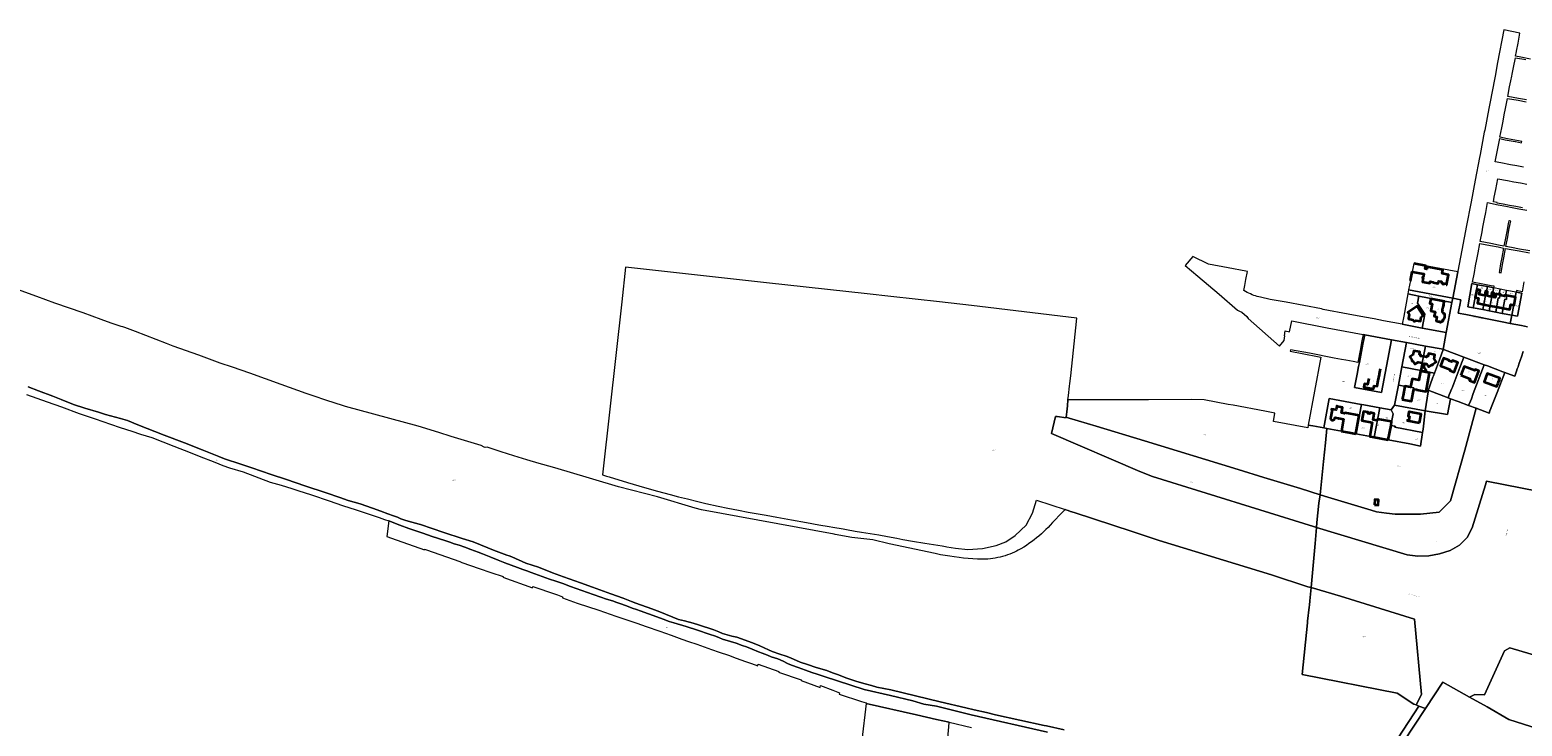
# Model space of a CAD drawing. Header units: metres. Extents: x 125062 to 132125, y 450617 to 454542.
# Tile 26 of 34: x 129266 to 130630, y 453906 to 454542. Entities that reach past the tile are written whole.
import ezdxf
from ezdxf.enums import TextEntityAlignment as Align

# ---------------------------------------------------------------- set-up
doc = ezdxf.new("R2010")
doc.units = ezdxf.units.M
doc.layers.get('Defpoints').update_dxf_attribs({"color": 151})
for name, color, linetype, lineweight in [('B-XX-KG-GRENS_PERCEEL-GV', 150, 'Continuous', 18), ('B-XX-KG-GRENS_PERCEEL-S', 150, 'Continuous', 25), ('B-XX-OG-BEBOUWING-G', 7, 'Continuous', 35), ('B-XX-OG-BEBOUWING_HUISNUMMER-T18', 7, 'Continuous', 18), ('B-XX-OG-BEBOUWING_STRAATNAAM-T18', 7, 'Continuous', 18)]:
    doc.layers.add(name, color=color, linetype=linetype, lineweight=lineweight)
doc.styles.add('NLCS-ISO', font='NLCS-ISO.ttf', dxfattribs={"height": 1.8})
doc.styles.add('NLCS-ISO-M-T18', font='NLCS-ISO.ttf', dxfattribs={"height": 1.8})

# ---------------------------------------------------------------- blocks, each defined once
blk = doc.blocks.new('SKG-PERCEELNUMMER-SO')
at = {"layer": 'Defpoints'}
blk.add_point((0, 0), dxfattribs=at)
at = {"style": 'NLCS-ISO', "oblique": 10, "flags": 1}
blk.add_attdef('GEMEENTECODE', text='', height=1.8, dxfattribs=at).set_placement((-0.5, 2.6), align=Align.MIDDLE_RIGHT)
at = {"style": 'NLCS-ISO', "oblique": 10}
blk.add_attdef('PERCEELNUMMER', text='', height=1.8, dxfattribs=at).set_placement((0, 0), align=Align.MIDDLE_CENTER)
at = {"style": 'NLCS-ISO', "oblique": 10, "flags": 1}
blk.add_attdef('SECTIE', text='', height=1.8, dxfattribs=at).set_placement((0.5, 2.5), align=Align.MIDDLE_LEFT)

msp = doc.modelspace()

# ---------------------------------------------------------------- linework, layer by layer
at = {"layer": 'B-XX-KG-GRENS_PERCEEL-GV'}
for points in [[(130637.979, 454515.649), (130629.165, 454517.287), (130624.398, 454518.172), (130625.216, 454522.356), (130625.282, 454522.695), (130626.69, 454530), (130628.018, 454537.488), (130628.296, 454539.371), (130613.458, 454542.304), (130607.892, 454512.427), (130605.577, 454500), (130604.098, 454492.483), (130604.038, 454492.178), (130599.752, 454470.39), (130596.061, 454450.728), (130595.665, 454448.61), (130591.865, 454428.375), (130591.33, 454425.53), (130587.348, 454404.751), (130583.573, 454385.08), (130583.27, 454383.505), (130579.475, 454363.29), (130575.209, 454340.882), (130571.542, 454321.621), (130571.433, 454321.047), (130566.85, 454296.977), (130574.323, 454295.491), (130573.473, 454290.674), (130572.566, 454286.333), (130571.96, 454283.36), (130578.918, 454281.967), (130611.921, 454275.428), (130619.435, 454273.914), (130620.902, 454281.426), (130612.04, 454283.114), (130606.149, 454284.236), (130600.232, 454285.362), (130600.171, 454285.374), (130594.241, 454286.503), (130585.524, 454288.163), (130580.598, 454289.101), (130584.445, 454310.26), (130589.498, 454309.286), (130598.577, 454307.535), (130604.321, 454306.428), (130604.645, 454307.858), (130601.881, 454308.407), (130594.509, 454309.818), (130584.975, 454311.642), (130586.664, 454320.613), (130587.777, 454326.526), (130588.881, 454332.391), (130590.012, 454338.4), (130591.626, 454346.976), (130601.271, 454345.144), (130608.492, 454343.784), (130613.367, 454342.826), (130611.755, 454334.179), (130610.653, 454328.264), (130609.536, 454322.272), (130609.201, 454320.474), (130610.208, 454320.322), (130611.04, 454320.197), (130611.369, 454321.986), (130612.447, 454327.837), (130613.538, 454333.764), (130615.145, 454342.49), (130620.186, 454341.534), (130627.508, 454340.199), (130637.043, 454338.429)], [(130634.157, 454478.224), (130626.873, 454479.585), (130617.163, 454481.324), (130618.844, 454490.086), (130619.935, 454495.774), (130620.745, 454500), (130621.069, 454501.719), (130622.343, 454507.944), (130624.136, 454516.859), (130633.699, 454515.051)], [(130631.421, 454416.748), (130625.566, 454417.848), (130619.527, 454418.983), (130610.7, 454420.641), (130605.704, 454421.579), (130609.786, 454442.865), (130614.88, 454441.901), (130623.839, 454440.206), (130624.308, 454440.117), (130629.818, 454439.075), (130630.075, 454440.303), (130627.064, 454440.877), (130617.078, 454442.749), (130610.013, 454444.044), (130611.677, 454452.72), (130612.849, 454458.831), (130613.934, 454464.49), (130615.095, 454470.543), (130616.813, 454479.498), (130626.555, 454477.907), (130633.877, 454476.508)], [(130630.755, 454379.541), (130624.592, 454380.698), (130618.832, 454381.779), (130612.851, 454382.901), (130607.472, 454383.9), (130607.567, 454384.501), (130604.083, 454385.158), (130604.84, 454389.196), (130606.203, 454396.462), (130608.112, 454406.121), (130616.883, 454404.489), (130622.712, 454403.405), (130628.695, 454402.293), (130634.552, 454401.203)], [(130637.38, 454340.208), (130627.814, 454341.915), (130620.542, 454343.25), (130615.536, 454344.089), (130617.204, 454353.153), (130618.297, 454359.099), (130619.377, 454364.969), (130619.844, 454367.509), (130618.899, 454367.627), (130618.123, 454367.724), (130617.651, 454365.295), (130616.511, 454359.427), (130615.336, 454353.376), (130613.644, 454344.665), (130608.847, 454345.602), (130601.589, 454346.886), (130591.984, 454348.88), (130593.649, 454357.725), (130594.45, 454361.98), (130594.708, 454363.35), (130595.846, 454369.397), (130596.988, 454375.464), (130598.669, 454384.396), (130608.326, 454382.453), (130615.508, 454381.106), (130621.2, 454379.971), (130627.242, 454378.767), (130634.551, 454377.318)], [(130497.966, 453866.205), (130535.999, 453924.012), (130533.35, 453925.097), (130531.295, 453925.939), (130515.963, 453935.73), (130429.298, 453952.81), (130434.157, 454000.048), (130434.074, 454001.832), (130435.723, 454014.442), (130435.908, 454016.286), (130436.338, 454020.271), (130437.373, 454032.475), (130434.47, 454032.96), (130401.17, 454044.03), (130298.52, 454075.34), (130273.71, 454083.58), (130220.638, 454101.025), (130217.369, 454102.1), (130215.29, 454102.783), (130213.102, 454103.502), (130212.568, 454103.677), (130209.898, 454101.027), (130201.017, 454092.011), (130198.898, 454089.597), (130196.938, 454087.476), (130194.906, 454085.394), (130192.894, 454083.434), (130190.783, 454081.484), (130188.566, 454079.539), (130186.405, 454077.745), (130184.099, 454075.926), (130181.784, 454074.198), (130179.469, 454072.56), (130177.095, 454070.973), (130174.655, 454069.432), (130172.135, 454067.93), (130169.631, 454066.527), (130168.167, 454065.746), (130166.106, 454064.768), (130164.06, 454063.877), (130161.975, 454063.044), (130159.717, 454062.225), (130157.606, 454061.535), (130155.395, 454060.891), (130153.152, 454060.313), (130150.925, 454059.813), (130148.705, 454059.39), (130146.405, 454059.027), (130144.16, 454058.745), (130141.881, 454058.532), (130139.587, 454058.392), (130136.567, 454058.318), (130132.517, 454058.462), (130128.282, 454058.69), (130123.985, 454059), (130119.716, 454059.385), (130115.535, 454059.839), (130111.199, 454060.392), (130107.04, 454060.997), (130102.84, 454061.688), (130098.623, 454062.463), (130093.711, 454063.463), (130051.608, 454072.526), (130036.62, 454076.004), (130017.395, 454078.208), (130002.4, 454081.05), (130001.499, 454081.26), (129880.019, 454103.383), (129874.208, 454105.06), (129839.831, 454115.514), (129827.99, 454118.42), (129804.227, 454124.621), (129757.41, 454138.536), (129743.849, 454142.402), (129731.812, 454145.925), (129720.56, 454149.3), (129708.668, 454152.951), (129697.085, 454156.59), (129684.244, 454160.719), (129682.282, 454160.573), (129681.468, 454160.831), (129678.801, 454162.376), (129651.252, 454170.621), (129640.018, 454174.138), (129620.931, 454180.113), (129554.521, 454197.959), (129551.895, 454198.802), (129545.172, 454200.855), (129536.68, 454203.682), (129525.874, 454207.378), (129518.648, 454209.808), (129495.907, 454218.215), (129467.13, 454228.335), (129451.397, 454234.041), (129440.028, 454237.663), (129420.415, 454244.97), (129397.186, 454252.982), (129391.054, 454255.438), (129362.524, 454266.484), (129353.025, 454270.128), (129351.003, 454270.822), (129349.625, 454271.187), (129340.375, 454274.11), (129331.162, 454277.492), (129314.691, 454283.631), (129288.902, 454292.442), (129272.578, 454298.508), (129248.06, 454307.263)], [(130632.014, 454311.89), (130630.306, 454302.873), (130625.145, 454303.88), (130624.889, 454302.461), (130630.039, 454301.467), (130626.056, 454280.445), (130620.902, 454281.426), (130619.435, 454273.914), (130629.642, 454271.856), (130635.232, 454270.885)], [(130635.232, 454270.885), (130629.642, 454271.856), (130619.435, 454273.914), (130611.921, 454275.428), (130578.918, 454281.967), (130571.96, 454283.36), (130572.566, 454286.333), (130573.473, 454290.674), (130574.323, 454295.491), (130566.85, 454296.977), (130566.078, 454292.918), (130560.83, 454265.48), (130558.101, 454250.143), (130559.189, 454249.753), (130577.055, 454243.064), (130595.526, 454236.167), (130598.63, 454235.07), (130612.78, 454229.78), (130614.415, 454229.12), (130619.37, 454227.12), (130623.712, 454225.7), (130625.275, 454230.396), (130625.877, 454232.357), (130626.598, 454234.318), (130627.319, 454236.577), (130628.762, 454240.857), (130629.664, 454243.472), (130631.227, 454248.227)], [(130631.227, 454248.227), (130629.664, 454243.472), (130628.762, 454240.857), (130627.319, 454236.577), (130626.598, 454234.318), (130625.877, 454232.357), (130625.275, 454230.396), (130623.712, 454225.7), (130619.37, 454227.12), (130614.415, 454229.12), (130607.416, 454210.76), (130602.132, 454197.092), (130601.712, 454196.141), (130600.812, 454193.942), (130600.151, 454191.981), (130588.205, 454196.366), (130577.778, 454158.01), (130564.947, 454111.594), (130554.547, 454101.333), (130537.536, 454099.489), (130527.176, 454099.589), (130514.311, 454099.504), (130506.174, 454100.51), (130497.025, 454101.537), (130492.176, 454103.128), (130452.83, 454115.215), (130445.537, 454117.294), (130444.439, 454109.503), (130442.772, 454091.835), (130442.399, 454087.43), (130525.15, 454062.29), (130535.04, 454060.98), (130545.01, 454061.46), (130554.84, 454063.17), (130564.37, 454066.32), (130573.07, 454071.07), (130580, 454078.14), (130584.68, 454087.09), (130596.7, 454126.49), (130597.74, 454129.78), (130645.844, 454120.34)], [(129263.077, 454209.071), (129281.893, 454202.256), (129294.891, 454197.511), (129311.155, 454191.668), (129325.876, 454186.552), (129339.945, 454181.679), (129348.79, 454178.693), (129359.181, 454175.456), (129367.375, 454172.772), (129377.589, 454169.715), (129397.645, 454161.76), (129412.716, 454155.748), (129420.726, 454152.47), (129435.087, 454146.941), (129442.624, 454144.083), (129448.678, 454141.833), (129460.97, 454138.105), (129485.777, 454128.743), (129495.785, 454126.088), (129505.488, 454123.066), (129511.203, 454121.229), (129523.705, 454117.259), (129539.779, 454111.746), (129551.745, 454107.418), (129564.485, 454103.567), (129572.76, 454100.841), (129585.441, 454096.514), (129590.382, 454094.795), (129594.192, 454093.372), (129604.254, 454089.577), (129612.41, 454086.553), (129625.329, 454082.167), (129629.675, 454080.566), (129634.021, 454079.085), (129638.783, 454077.603), (129647.415, 454074.818), (129649.948, 454073.795), (129653.996, 454072.486), (129658.401, 454071.119), (129663.878, 454069.215), (129669.117, 454067.312), (129675.784, 454064.933), (129679.951, 454063.149), (129687.423, 454060.293), (129694.21, 454057.505), (129697.156, 454056.249), (129700.371, 454054.941), (129706.205, 454052.799), (129711.86, 454050.777), (129716.801, 454048.934), (129720.373, 454047.625), (129724.395, 454046.299), (129741.125, 454040.073), (129747.018, 454038.355), (129753.21, 454036.043), (129760.295, 454033.315), (129775.773, 454028.04), (129781.153, 454026.096), (129788.177, 454023.717), (129793.297, 454021.933), (129798.595, 454020.148), (129802.703, 454018.84), (129807.346, 454017.234), (129812.942, 454015.212), (129816.752, 454013.725), (129820.621, 454012.357), (129824.055, 454011.085), (129839.177, 454005.81), (129845.071, 454003.497), (129850.43, 454001.362), (129854.718, 454000.234), (129866.078, 453996.693), (129876.367, 453993.453), (129887.251, 453989.854), (129892.782, 453987.935), (129896.528, 453986.556), (129899.382, 453985.299), (129906.579, 453983.019), (129911.635, 453981.459), (129917.285, 453979.599), (129921.21, 453978.339), (129926.443, 453976.243), (129932.151, 453973.788), (129935.421, 453972.351), (129940.357, 453970.493), (129943.746, 453969.175), (129946.898, 453968.096), (129949.813, 453967.195), (129954.688, 453964.981), (129958.85, 453963.065), (129962.418, 453961.509), (129968.602, 453959.231), (129975.203, 453956.774), (129980.972, 453954.855), (129985.908, 453953.116), (129992.093, 453951.017), (130028.717, 453939.239), (130052.87, 453933.658), (130073.155, 453928.738), (130083.386, 453925.921), (130094.928, 453923.994), (130126.575, 453916.018), (130196.534, 453900.23)], [(130211.638, 453902.386), (130195.52, 453905.99), (130193.497, 453906.351), (130148.769, 453916.144), (130140.745, 453918.053), (130129.389, 453920.636), (130121.647, 453922.448), (130098.273, 453927.852), (130053.191, 453939.074), (130040.342, 453941.302), (130035.525, 453942.741), (130028.448, 453944.779), (130021.193, 453946.936), (130012.986, 453949.452), (130004.365, 453952.862), (129999.846, 453954.597), (129994.548, 453956.606), (129984.972, 453959.487), (129976.942, 453961.948), (129970.341, 453964.108), (129961.422, 453968.118), (129957.498, 453969.676), (129951.669, 453971.417), (129944.652, 453974.054), (129941.322, 453975.431), (129933.295, 453979.142), (129926.576, 453981.778), (129912.244, 453986.933), (129907.902, 453988.135), (129899.336, 453990.359), (129896.066, 453991.796), (129891.428, 453993.772), (129877.392, 453998.45), (129872.515, 454000.01), (129864.603, 454001.875), (129859.115, 454003.278), (129841.849, 454010.336), (129834.585, 454013.004), (129819.94, 454018.28), (129816.01, 454019.763), (129808.509, 454022.609), (129797.078, 454026.759), (129780.468, 454032.866), (129769.394, 454036.719), (129753.975, 454042.292), (129743.795, 454045.849), (129731.113, 454051.187), (129719.504, 454054.742), (129706.584, 454060.378), (129704.202, 454061.386), (129702.178, 454062.157), (129690.092, 454066.604), (129684.615, 454068.739), (129671.397, 454074.315), (129661.217, 454077.395), (129644.548, 454082.848), (129623.117, 454090.079), (129621.908, 454090.453), (129615.181, 454092.296), (129609.823, 454093.723), (129605.299, 454095.388), (129602.203, 454096.638), (129598.513, 454097.946), (129593.274, 454099.968), (129586.845, 454102.169), (129579.24, 454105.075), (129567.989, 454108.928), (129557.035, 454112.126), (129549.534, 454114.854), (129537.092, 454118.883), (129517.446, 454125.522), (129500.777, 454131.093), (129486.666, 454135.76), (129468.975, 454141.792), (129458.943, 454145.205), (129444.16, 454150.143), (129438.82, 454152.268), (129423.51, 454158.282), (129407.37, 454164.6), (129388.856, 454171.888), (129364.763, 454181.305), (129355.329, 454185.07), (129348.796, 454186.907), (129335.372, 454190.584), (129328.781, 454192.66), (129316.49, 454196.507), (129306.1, 454199.863), (129294.767, 454204.416), (129287.171, 454207.333), (129274.114, 454212.139), (129264.442, 454216.024)], [(129264.442, 454216.024), (129274.114, 454212.139), (129287.171, 454207.333), (129294.767, 454204.416), (129306.1, 454199.863), (129316.49, 454196.507), (129328.781, 454192.66), (129335.372, 454190.584), (129348.796, 454186.907), (129355.329, 454185.07), (129364.763, 454181.305), (129388.856, 454171.888), (129407.37, 454164.6), (129423.51, 454158.282), (129438.82, 454152.268), (129444.16, 454150.143), (129458.943, 454145.205), (129468.975, 454141.792), (129486.666, 454135.76), (129500.777, 454131.093), (129517.446, 454125.522), (129537.092, 454118.883), (129549.534, 454114.854), (129557.035, 454112.126), (129567.989, 454108.928), (129579.24, 454105.075), (129586.845, 454102.169), (129593.274, 454099.968), (129598.513, 454097.946), (129602.203, 454096.638), (129605.299, 454095.388), (129609.823, 454093.723), (129615.181, 454092.296), (129621.908, 454090.453), (129623.117, 454090.079), (129644.548, 454082.848), (129661.217, 454077.395), (129671.397, 454074.315), (129684.615, 454068.739), (129690.092, 454066.604), (129702.178, 454062.157), (129704.202, 454061.386), (129706.584, 454060.378), (129719.504, 454054.742), (129731.113, 454051.187), (129743.795, 454045.849), (129753.975, 454042.292), (129769.394, 454036.719), (129780.468, 454032.866), (129797.078, 454026.759), (129808.509, 454022.609), (129816.01, 454019.763), (129819.94, 454018.28), (129834.585, 454013.004), (129841.849, 454010.336), (129859.115, 454003.278), (129864.603, 454001.875), (129872.515, 454000.01), (129877.392, 453998.45), (129891.428, 453993.772), (129896.066, 453991.796), (129899.336, 453990.359), (129907.902, 453988.135), (129912.244, 453986.933), (129926.576, 453981.778), (129933.295, 453979.142), (129941.322, 453975.431), (129944.652, 453974.054), (129951.669, 453971.417), (129957.498, 453969.676), (129961.422, 453968.118), (129970.341, 453964.108), (129976.942, 453961.948), (129984.972, 453959.487), (129994.548, 453956.606), (129999.846, 453954.597), (130004.365, 453952.862), (130012.986, 453949.452), (130021.193, 453946.936), (130028.448, 453944.779), (130035.525, 453942.741), (130040.342, 453941.302), (130053.191, 453939.074), (130098.273, 453927.852), (130121.647, 453922.448), (130129.389, 453920.636), (130140.745, 453918.053), (130148.769, 453916.144), (130193.497, 453906.351), (130195.52, 453905.99), (130211.638, 453902.386)], [(130645.844, 454120.34), (130597.74, 454129.78), (130596.7, 454126.49), (130584.68, 454087.09), (130580, 454078.14), (130573.07, 454071.07), (130564.37, 454066.32), (130554.84, 454063.17), (130545.01, 454061.46), (130535.04, 454060.98), (130525.15, 454062.29), (130442.399, 454087.43), (130441.16, 454072.799), (130439.554, 454055.845), (130437.373, 454032.475), (130464.34, 454024.7), (130532.02, 454003.59), (130538.25, 453934.55), (130533.35, 453925.097), (130535.999, 453924.012), (130541.819, 453921.99), (130557.757, 453946.056), (130582.204, 453932.338), (130587.03, 453934.52), (130595.98, 453934.35), (130614.28, 453974.54), (130618.96, 453977.38), (130674.56, 453960.85)], [(130196.534, 453900.23), (130126.575, 453916.018), (130094.928, 453923.994), (130083.386, 453925.921), (130073.155, 453928.738), (130052.87, 453933.658), (130028.717, 453939.239), (129992.093, 453951.017), (129985.908, 453953.116), (129980.972, 453954.855), (129975.203, 453956.774), (129968.602, 453959.231), (129962.418, 453961.509), (129958.85, 453963.065), (129954.688, 453964.981), (129949.813, 453967.195), (129946.898, 453968.096), (129943.746, 453969.175), (129940.357, 453970.493), (129935.421, 453972.351), (129932.151, 453973.788), (129926.443, 453976.243), (129921.21, 453978.339), (129917.285, 453979.599), (129911.635, 453981.459), (129906.579, 453983.019), (129899.382, 453985.299), (129896.528, 453986.556), (129892.782, 453987.935), (129887.251, 453989.854), (129876.367, 453993.453), (129866.078, 453996.693), (129854.718, 454000.234), (129850.43, 454001.362), (129845.071, 454003.497), (129839.177, 454005.81), (129824.055, 454011.085), (129820.621, 454012.357), (129816.752, 454013.725), (129812.942, 454015.212), (129807.346, 454017.234), (129802.703, 454018.84), (129798.595, 454020.148), (129793.297, 454021.933), (129788.177, 454023.717), (129781.153, 454026.096), (129775.773, 454028.04), (129760.295, 454033.315), (129753.21, 454036.043), (129747.018, 454038.355), (129741.125, 454040.073), (129724.395, 454046.299), (129720.373, 454047.625), (129716.801, 454048.934), (129711.86, 454050.777), (129706.205, 454052.799), (129700.371, 454054.941), (129697.156, 454056.249), (129694.21, 454057.505), (129687.423, 454060.293), (129679.951, 454063.149), (129675.784, 454064.933), (129669.117, 454067.312), (129663.878, 454069.215), (129658.401, 454071.119), (129653.996, 454072.486), (129649.948, 454073.795), (129647.415, 454074.818), (129638.783, 454077.603), (129634.021, 454079.085), (129629.675, 454080.566), (129625.329, 454082.167), (129612.41, 454086.553), (129604.254, 454089.577), (129594.192, 454093.372), (129592.545, 454079.029), (129596.758, 454077.523), (129596.805, 454077.506), (129626.718, 454066.816), (129626.955, 454067.531), (129628.66, 454066.815), (129659.212, 454056.206), (129661.009, 454055.437), (129676.785, 454049.924), (129687.501, 454046.19), (129698.634, 454042.515), (129698.575, 454041.98), (129725.485, 454032.257), (129725.959, 454033.447), (129746.558, 454026.334), (129748.536, 454025.654), (129753.107, 454024.082), (129752.87, 454022.951), (129766.563, 454018.268), (129786.268, 454011.749), (129801.687, 454006.295), (129820.908, 453999.962), (129829.412, 453996.964), (129841.901, 453992.528), (129852.368, 453988.87), (129862.18, 453985.334), (129868.127, 453983.235), (129875.978, 453980.656), (129885.969, 453977.059), (129889.299, 453975.682), (129896.317, 453973.402), (129904.762, 453970.464), (129911.66, 453967.947), (129920.283, 453964.889), (129925.933, 453962.911), (129931.642, 453960.872), (129931.824, 453962.36), (129950.87, 453955.702), (129950.615, 453954.931), (129971.074, 453947.975), (129971.192, 453947.558), (129988.606, 453941.162), (129988.977, 453942.751), (130000.098, 453938.675), (130006.275, 453936.247), (130006.094, 453935.057), (130026.256, 453928.353), (130030.539, 453926.916), (130030.478, 453926.44), (130076.522, 453915.936), (130094.905, 453911.913), (130106.624, 453909.391), (130126.791, 453904.59)], [(130674.56, 453960.85), (130618.96, 453977.38), (130614.28, 453974.54), (130595.98, 453934.35), (130587.03, 453934.52), (130582.204, 453932.338), (130598.412, 453923.24), (130618.204, 453911.893), (130686.055, 453890.151)]]:
    msp.add_lwpolyline(points, dxfattribs=at)
for points in [[(130495.193, 454277.959), (130486.08, 454279.69), (130471.24, 454282.5), (130448.48, 454286.78), (130446.94, 454287.11), (130414.59, 454293.26), (130400.033, 454295.873), (130391.08, 454297.83), (130389.547, 454298.179), (130388.027, 454298.579), (130386.52, 454299.03), (130385.03, 454299.53), (130383.478, 454300.157), (130381.948, 454300.834), (130380.44, 454301.56), (130378.928, 454302.287), (130377.44, 454303.064), (130375.98, 454303.89), (130376.86, 454308.66), (130377.51, 454312.1), (130377.86, 454314.02), (130379.281, 454321.483), (130377.76, 454321.77), (130361.49, 454324.84), (130343.66, 454328.14), (130329.347, 454335.07), (130322.11, 454326.912), (130333.85, 454316.97), (130353.25, 454300.57), (130370.19, 454286), (130372, 454285.21), (130373.98, 454284.24), (130378.57, 454280.34), (130379.89, 454278.53), (130408.458, 454253.093), (130412.7, 454258.241), (130413.488, 454262.469), (130412.998, 454262.561), (130413.822, 454266.984), (130417.748, 454266.25), (130419.632, 454276.169), (130452.02, 454270.01), (130484.85, 454263.81), (130486.36, 454263.51), (130510.923, 454258.884), (130524.689, 454256.398), (130542.029, 454253.206), (130557.98, 454250.27), (130558.101, 454250.143), (130560.83, 454265.48), (130539.074, 454269.619), (130520.62, 454273.13), (130512.013, 454274.765), (130503.577, 454276.367)], [(130531.174, 454328.661), (130528.2, 454313.01), (130526.379, 454304.703), (130536.323, 454302.881), (130557.137, 454298.763), (130566.85, 454296.977), (130571.433, 454321.047), (130541.824, 454326.573)], [(130442.399, 454087.43), (130439.52, 454088.32), (130292.54, 454134.09), (130280.72, 454138.55), (130200.08, 454173.22), (130203.639, 454188.884), (130205.138, 454188.691), (130213.466, 454187.651), (130213.527, 454188.186), (130214.02, 454193.183), (130214.574, 454198.537), (130215.128, 454204.069), (130215.618, 454208.054), (130216.54, 454216.56), (130216.845, 454218.88), (130217.584, 454225.959), (130223.234, 454278.672), (130126.895, 454290.357), (130097.656, 454293.596), (130053.21, 454298.52), (130031.678, 454300.904), (129939.5, 454311.11), (129810.662, 454325.38), (129807.372, 454293.598), (129796.316, 454195.636), (129789.494, 454135.466), (129793.275, 454134.275), (129795.81, 454133.54), (129812.525, 454128.615), (129827.87, 454124.02), (129839.9, 454120.57), (129851.48, 454117.395), (129859.215, 454115.295), (129867.185, 454113.425), (129876.69, 454111.015), (129884.185, 454109.24), (129895.255, 454106.81), (129904.068, 454104.97), (129913.87, 454103.17), (129922.82, 454101.455), (129939.295, 454098.645), (129949.08, 454096.79), (129962.44, 454094.2), (129976.15, 454091.82), (129987.27, 454089.775), (129996.9, 454088.125), (130000.092, 454087.637), (130009.488, 454086.058), (130012.751, 454085.527), (130020.624, 454084.001), (130026.318, 454083.085), (130042.138, 454080.591), (130050.047, 454079.017), (130058.79, 454077.558), (130064.141, 454076.41), (130072.884, 454074.951), (130084.361, 454072.889), (130100.063, 454070.515), (130103.036, 454070.028), (130104.345, 454069.786), (130112.39, 454068.57), (130123.47, 454067.12), (130136.83, 454068.16), (130149.6, 454070.96), (130158.44, 454074.36), (130166.98, 454080.05), (130176.87, 454089.61), (130182.84, 454100.4), (130186.4, 454112.28), (130212.568, 454103.677), (130213.102, 454103.502), (130215.29, 454102.783), (130217.369, 454102.1), (130220.638, 454101.025), (130273.71, 454083.58), (130298.52, 454075.34), (130401.17, 454044.03), (130434.47, 454032.96), (130437.373, 454032.475), (130439.554, 454055.845), (130441.16, 454072.799)], [(130525.889, 454300.869), (130522.04, 454280.5), (130520.62, 454273.13), (130539.074, 454269.619), (130541.51, 454282.371), (130534.7, 454292.407), (130535.961, 454298.876)], [(130535.961, 454298.876), (130566.078, 454292.918), (130566.85, 454296.977), (130557.137, 454298.763), (130536.323, 454302.881), (130526.379, 454304.703), (130525.889, 454300.869)], [(130539.074, 454269.619), (130560.83, 454265.48), (130566.078, 454292.918), (130535.961, 454298.876), (130534.7, 454292.407), (130541.51, 454282.371)], [(130589.498, 454309.286), (130584.445, 454310.26), (130580.598, 454289.101), (130585.524, 454288.163), (130587.335, 454297.593), (130588.733, 454304.89)], [(130589.498, 454309.286), (130588.733, 454304.89), (130587.335, 454297.593), (130585.524, 454288.163), (130594.241, 454286.503), (130596.844, 454299.481), (130598.026, 454299.284), (130598.483, 454302.983), (130597.654, 454303.127), (130598.577, 454307.535)], [(130604.321, 454306.428), (130598.577, 454307.535), (130597.654, 454303.127), (130598.483, 454302.983), (130598.026, 454299.284), (130596.844, 454299.481), (130594.241, 454286.503), (130600.171, 454285.374), (130602.709, 454298.37), (130603.886, 454298.14), (130604.242, 454301.852), (130603.321, 454302.021)], [(130603.321, 454302.021), (130604.242, 454301.852), (130603.886, 454298.14), (130602.709, 454298.37), (130600.171, 454285.374), (130600.232, 454285.362), (130606.149, 454284.236), (130608.546, 454297.209), (130609.771, 454296.983), (130610.178, 454300.67), (130609.381, 454300.843), (130610.201, 454305.294), (130604.321, 454306.428)], [(130609.381, 454300.843), (130610.178, 454300.67), (130609.771, 454296.983), (130608.546, 454297.209), (130606.149, 454284.236), (130612.04, 454283.114), (130614.534, 454296.084), (130615.873, 454295.826), (130616.165, 454299.602), (130615.253, 454299.777), (130616.108, 454304.155), (130610.201, 454305.294)], [(130616.108, 454304.155), (130615.253, 454299.777), (130616.165, 454299.602), (130615.873, 454295.826), (130614.534, 454296.084), (130612.04, 454283.114), (130620.902, 454281.426), (130622.737, 454290.818), (130624.085, 454298.013), (130624.889, 454302.461)], [(130624.889, 454302.461), (130624.085, 454298.013), (130622.737, 454290.818), (130620.902, 454281.426), (130626.056, 454280.445), (130630.039, 454301.467)], [(130524.689, 454256.398), (130510.923, 454258.884), (130506.35, 454234.75), (130501.739, 454210.731), (130477.202, 454215.381), (130479.58, 454227.61), (130480.84, 454234.39), (130481.57, 454238.22), (130484.69, 454254.82), (130486.36, 454263.51), (130484.85, 454263.81), (130483.68, 454257.84), (130482.17, 454249.21), (130480.02, 454238.2), (130475.95, 454238.98), (130469.15, 454240.26), (130465.3, 454240.95), (130458.54, 454242.29), (130435.88, 454246.57), (130418.46, 454249.87), (130418.18, 454248.4), (130443.13, 454243.68), (130446.4, 454243.08), (130434.831, 454180.906), (130438.94, 454180.19), (130448.95, 454178.39), (130453.91, 454205.26), (130483.23, 454199.876), (130483.421, 454199.841), (130485.55, 454199.45), (130500.141, 454196.765), (130510.55, 454194.85), (130513.742, 454199.104), (130517.277, 454217.606), (130520.478, 454234.359)], [(130510.923, 454258.884), (130486.36, 454263.51), (130484.69, 454254.82), (130481.57, 454238.22), (130480.84, 454234.39), (130479.58, 454227.61), (130477.202, 454215.381), (130501.739, 454210.731), (130506.35, 454234.75)], [(130524.689, 454256.398), (130520.478, 454234.359), (130537.751, 454230.992), (130538.204, 454233.659), (130539.031, 454237.813), (130542.029, 454253.206)], [(130542.029, 454253.206), (130539.031, 454237.813), (130538.204, 454233.659), (130537.751, 454230.992), (130550.195, 454228.567), (130554.677, 454240.694), (130558.101, 454250.143), (130557.98, 454250.27)], [(130577.055, 454243.064), (130559.189, 454249.753), (130558.101, 454250.143), (130554.677, 454240.694), (130550.195, 454228.567), (130549.271, 454226.074), (130548.79, 454224.647), (130546.208, 454217.753), (130544.886, 454214.187), (130544.465, 454212.761), (130562.709, 454205.736), (130563.73, 454208.529), (130566.131, 454214.531), (130566.551, 454215.541), (130567.812, 454218.929), (130573.397, 454233.608), (130576.218, 454240.739)], [(130520.478, 454234.359), (130517.277, 454217.606), (130531.407, 454214.992), (130531.185, 454213.816), (130544.26, 454211.324), (130544.465, 454212.761), (130544.886, 454214.187), (130546.208, 454217.753), (130548.79, 454224.647), (130549.271, 454226.074), (130550.195, 454228.567), (130537.751, 454230.992)], [(130564.765, 454205.021), (130571.862, 454202.551), (130581.311, 454198.829), (130582.991, 454202.87), (130583.891, 454205.069), (130585.633, 454209.764), (130595.526, 454236.167), (130577.055, 454243.064), (130576.218, 454240.739), (130573.397, 454233.608), (130567.812, 454218.929), (130566.551, 454215.541), (130566.131, 454214.531), (130563.73, 454208.529), (130562.709, 454205.736)], [(130581.311, 454198.829), (130588.205, 454196.366), (130600.151, 454191.981), (130600.812, 454193.942), (130601.712, 454196.141), (130602.132, 454197.092), (130607.416, 454210.76), (130614.415, 454229.12), (130612.78, 454229.78), (130598.63, 454235.07), (130595.526, 454236.167), (130585.633, 454209.764), (130583.891, 454205.069), (130582.991, 454202.87)], [(130513.742, 454199.104), (130541.8, 454194.1), (130544.26, 454211.324), (130531.185, 454213.816), (130531.407, 454214.992), (130517.277, 454217.606)], [(130339.75, 454204.178), (130327.953, 454204.219), (130288.619, 454204.115), (130252.439, 454204.06), (130219.928, 454204.052), (130215.128, 454204.069), (130214.574, 454198.537), (130214.02, 454193.183), (130213.527, 454188.186), (130216.321, 454187.403), (130240.991, 454179.94), (130285.098, 454166.46), (130370.578, 454140.223), (130394.177, 454133.001), (130427.645, 454122.949), (130445.537, 454117.294), (130446.19, 454123.413), (130448.679, 454147.795), (130450.439, 454164.683), (130451.831, 454177.866), (130448.95, 454178.39), (130438.94, 454180.19), (130434.831, 454180.906), (130434.395, 454178.563), (130402.97, 454184.34), (130404.365, 454191.978), (130394.951, 454193.771), (130365.989, 454199.286), (130361.473, 454199.798), (130339.701, 454203.918)], [(130541.8, 454194.1), (130539.69, 454177.38), (130539.216, 454174.252), (130537.31, 454161.67), (130527.52, 454163.71), (130507.864, 454167.419), (130495.09, 454169.83), (130478.393, 454172.972), (130465.09, 454175.46), (130451.831, 454177.866), (130450.439, 454164.683), (130448.679, 454147.795), (130446.19, 454123.413), (130445.537, 454117.294), (130452.83, 454115.215), (130492.176, 454103.128), (130497.025, 454101.537), (130506.174, 454100.51), (130514.311, 454099.504), (130527.176, 454099.589), (130537.536, 454099.489), (130554.547, 454101.333), (130564.947, 454111.594), (130577.778, 454158.01), (130588.205, 454196.366), (130581.311, 454198.829), (130571.862, 454202.551), (130564.765, 454205.021), (130562.164, 454190.507)], [(130451.831, 454177.866), (130465.09, 454175.46), (130478.393, 454172.972), (130483.421, 454199.841), (130483.23, 454199.876), (130453.91, 454205.26), (130448.95, 454178.39)], [(130564.765, 454205.021), (130562.709, 454205.736), (130544.465, 454212.761), (130544.26, 454211.324), (130541.8, 454194.1), (130562.164, 454190.507)], [(130495.09, 454169.83), (130500.141, 454196.765), (130485.55, 454199.45), (130483.421, 454199.841), (130478.393, 454172.972)], [(130495.09, 454169.83), (130507.864, 454167.419), (130510.35, 454180.7), (130512.31, 454191.14), (130510.55, 454194.85), (130500.141, 454196.765)], [(130539.216, 454174.252), (130539.69, 454177.38), (130541.8, 454194.1), (130513.742, 454199.104), (130510.55, 454194.85), (130512.31, 454191.14), (130510.35, 454180.7), (130514.16, 454179.98), (130513.98, 454178.99)], [(130442.399, 454087.43), (130442.772, 454091.835), (130444.439, 454109.503), (130445.537, 454117.294), (130427.645, 454122.949), (130394.177, 454133.001), (130370.578, 454140.223), (130285.098, 454166.46), (130240.991, 454179.94), (130216.321, 454187.403), (130213.527, 454188.186), (130213.466, 454187.651), (130205.138, 454188.691), (130203.639, 454188.884), (130200.08, 454173.22), (130280.72, 454138.55), (130292.54, 454134.09), (130439.52, 454088.32)], [(130507.864, 454167.419), (130527.52, 454163.71), (130537.31, 454161.67), (130539.216, 454174.252), (130513.98, 454178.99), (130514.16, 454179.98), (130510.35, 454180.7)], [(130434.074, 454001.832), (130434.157, 454000.048), (130429.298, 453952.81), (130515.963, 453935.73), (130531.295, 453925.939), (130533.35, 453925.097), (130538.25, 453934.55), (130532.02, 454003.59), (130464.34, 454024.7), (130437.373, 454032.475), (130436.338, 454020.271), (130435.908, 454016.286), (130435.723, 454014.442)], [(130538.539, 453829.382), (130548.021, 453827.376), (130562.447, 453824.273), (130628.593, 453815.555), (130661.162, 453811.38), (130671.5, 453844.302), (130686.055, 453890.151), (130618.204, 453911.893), (130598.412, 453923.24), (130582.204, 453932.338), (130557.757, 453946.056), (130541.819, 453921.99), (130511.852, 453876.173), (130503.971, 453863.991), (130483.376, 453832.317), (130488.785, 453829.687), (130513.9, 453824.1), (130532.74, 453820.681)], [(130106.59, 453908.685), (130106.624, 453909.391), (130094.905, 453911.913), (130076.522, 453915.936), (130030.478, 453926.44), (130026.604, 453892.762), (130023.457, 453865.867), (130020.426, 453837.009), (130007.635, 453716.754), (130007.595, 453716.366), (130105.17, 453705.284), (130106.309, 453715.491), (130118.977, 453834.318), (130120.734, 453850.384), (130121.525, 453859.072), (130102.54, 453863.485)], [(130535.999, 453924.012), (130497.966, 453866.205), (130477.312, 453835.007), (130483.376, 453832.317), (130503.971, 453863.991), (130511.852, 453876.173), (130541.819, 453921.99)]]:
    msp.add_lwpolyline(points, close=True, dxfattribs=at)
at = {"layer": 'B-XX-OG-BEBOUWING-G'}
for points in [[(130560.885, 454309.147), (130561.15, 454309.096), (130562.897, 454318.375), (130557.283, 454319.447), (130557.943, 454322.908), (130543.566, 454325.651), (130543.166, 454323.554), (130541.666, 454323.84), (130542.197, 454326.623), (130531.324, 454328.68)], [(130528.169, 454312.864), (130528.281, 454312.843), (130529.847, 454321.146), (130540.458, 454319.122), (130539.995, 454316.665), (130539.465, 454316.766), (130539.263, 454315.695), (130539.793, 454315.594), (130539.111, 454311.967), (130545.81, 454310.689), (130546.087, 454312.163), (130549.064, 454311.595), (130549.029, 454311.409), (130553.606, 454310.536), (130553.655, 454310.792), (130553.409, 454310.839), (130553.758, 454312.666), (130556.666, 454312.111), (130556.456, 454311.011), (130557.694, 454310.775), (130557.585, 454310.205), (130559.009, 454309.933), (130559.123, 454310.532), (130561.078, 454310.159), (130560.885, 454309.147)], [(130598.228, 454299.25), (130598.666, 454302.979), (130596.804, 454303.345), (130596.062, 454299.506), (130591.078, 454300.486), (130591.818, 454304.319), (130588.876, 454304.906), (130587.448, 454297.514), (130590.28, 454296.949), (130589.374, 454292.408), (130595.196, 454291.267)], [(130604.118, 454298.095), (130604.554, 454301.821), (130602.691, 454302.188), (130601.95, 454298.349), (130598.209, 454299.084), (130598.228, 454299.25)], [(130610.184, 454300.715), (130608.579, 454301.03), (130608.461, 454300.422), (130606.175, 454300.871), (130605.551, 454297.641), (130604.098, 454297.926), (130604.118, 454298.095)], [(130616.16, 454299.54), (130614.455, 454299.875), (130614.275, 454298.943), (130610.318, 454299.72), (130610.429, 454300.667), (130610.184, 454300.715)], [(130612.937, 454287.78), (130619.16, 454286.557), (130620.047, 454291.114), (130622.879, 454290.547), (130624.307, 454297.939), (130616.16, 454299.54)], [(130595.196, 454291.267), (130601.095, 454290.107)], [(130601.095, 454290.107), (130607.019, 454288.943)], [(130607.019, 454288.943), (130612.937, 454287.78)], [(130540.143, 454243.563), (130537.423, 454244.085), (130537.645, 454245.242), (130536.488, 454245.464), (130536.939, 454247.818), (130531.155, 454248.921), (130530.447, 454245.34), (130527.661, 454243.458), (130529.55, 454240.68), (130529.35, 454239.603), (130530.448, 454239.39), (130532.334, 454236.607), (130535.12, 454238.489), (130539.004, 454237.744)], [(130537.794, 454230.923), (130542.347, 454230.053), (130542.571, 454231.252), (130541.382, 454233.054), (130540.508, 454233.222), (130541.306, 454237.386), (130542.995, 454237.062), (130544.856, 454234.261), (130547.659, 454236.117), (130548.755, 454235.896), (130548.98, 454236.968), (130551.784, 454238.818), (130549.924, 454241.619), (130550.632, 454245.2), (130544.852, 454246.309), (130544.401, 454243.958), (130543.231, 454244.164), (130543.013, 454243.013), (130540.143, 454243.563)], [(130499.862, 454227.182), (130500, 454227.907), (130500.865, 454232.464)], [(130538.289, 454233.564), (130537.794, 454230.923)], [(130539.004, 454237.744), (130539.088, 454237.728), (130538.289, 454233.564)], [(130490.035, 454223.471), (130489.032, 454218.19), (130486.241, 454218.713), (130485.671, 454215.676), (130494.441, 454214.031), (130494.99, 454216.956), (130497.819, 454216.417), (130498.846, 454221.828)], [(130498.846, 454221.828), (130499.862, 454227.182)], [(130608.249, 454219.37), (130608.96, 454221.315), (130609.365, 454221.167), (130609.687, 454222.033), (130609.285, 454222.17), (130609.925, 454223.971), (130598.406, 454228.202), (130595.613, 454220.599), (130607.16, 454216.391), (130607.184, 454216.457)], [(130607.184, 454216.457), (130608.249, 454219.37)], [(130478.34, 454172.919), (130481.377, 454189.618), (130468.126, 454192.092), (130468.005, 454191.457), (130465.068, 454192.017), (130465.362, 454193.558), (130465.733, 454193.488), (130465.787, 454193.772), (130465.409, 454193.831), (130465.98, 454197.094), (130461.192, 454197.987), (130461.252, 454198.389), (130460.953, 454198.425), (130460.283, 454194.806), (130456.169, 454195.567), (130456.114, 454195.275), (130456.515, 454195.201), (130455.299, 454188.645), (130455.151, 454187.876), (130455.112, 454187.474), (130455.152, 454187.073), (130455.271, 454186.688), (130455.464, 454186.334), (130455.723, 454186.025), (130456.037, 454185.773), (130456.395, 454185.588), (130456.782, 454185.477), (130457.184, 454185.444), (130457.584, 454185.491), (130457.967, 454185.616), (130458.318, 454185.815), (130458.623, 454186.078), (130458.871, 454186.396), (130459.05, 454186.757), (130459.148, 454187.104), (130459.288, 454187.875), (130462.077, 454187.337), (130462.003, 454186.934), (130462.288, 454186.881), (130462.362, 454187.284), (130467.08, 454186.404), (130465.078, 454175.394)], [(130497.924, 454185.01), (130494.02, 454185.746), (130495.128, 454191.632), (130491.362, 454192.327), (130491.18, 454191.346), (130489.331, 454191.689), (130489.512, 454192.669), (130485.307, 454193.446), (130483.757, 454185.058), (130493.326, 454183.29), (130490.973, 454170.556), (130490.979, 454170.555)], [(130527.091, 454193.071), (130526.838, 454193.12), (130526.055, 454189.028), (130527.43, 454188.765), (130526.767, 454185.298), (130525.392, 454185.561), (130525.336, 454185.266), (130536.519, 454183.107)], [(130536.519, 454183.107), (130538.032, 454190.963), (130527.091, 454193.071)], [(130510.958, 454184.095), (130508.778, 454184.503), (130500, 454186.145), (130498.211, 454186.48), (130497.934, 454185.008), (130497.924, 454185.01)], [(130507.856, 454167.377), (130510.436, 454180.69)], [(130510.436, 454180.69), (130510.958, 454184.095)], [(130465.078, 454175.394), (130472.097, 454174.084), (130478.34, 454172.919)], [(130490.979, 454170.555), (130490.996, 454170.552), (130495.091, 454169.78)], [(130495.091, 454169.78), (130495.097, 454169.779), (130500, 454168.856), (130507.856, 454167.377)]]:
    msp.add_lwpolyline(points, dxfattribs=at)
for points in [[(130531.515, 454275.452), (130533.282, 454276.67), (130537.308, 454275.915), (130538.082, 454279.95), (130539.879, 454281.152), (130534.21, 454289.53), (130525.834, 454283.837), (130527.055, 454282.048), (130526.297, 454278.03), (130530.326, 454277.249)], [(130546.727, 454296.318), (130545.961, 454292.258), (130547.967, 454291.88), (130546.723, 454285.281), (130550.667, 454284.55), (130549.892, 454280.408), (130552.337, 454279.951), (130551.662, 454276.344), (130553.612, 454275.726), (130554.975, 454275.744), (130555.079, 454275.05), (130555.556, 454275.136), (130556.237, 454275.327), (130556.893, 454275.593), (130557.514, 454275.931), (130558.086, 454276.332), (130557.652, 454276.874), (130558.146, 454277.319), (130558.583, 454277.82), (130558.957, 454278.37), (130559.262, 454278.96), (130559.494, 454279.583), (130559.65, 454280.23), (130559.726, 454280.89), (130559.723, 454281.555), (130559.641, 454282.215), (130559.48, 454282.86), (130559.416, 454283.05), (130558.729, 454282.799), (130557.311, 454284.853), (130557.785, 454285.411), (130557.274, 454285.849), (130557.457, 454286.142), (130557.568, 454286.469), (130557.601, 454286.813), (130557.554, 454287.156), (130557.486, 454287.361), (130557.826, 454287.49), (130558.281, 454289.937), (130558.595, 454289.879), (130558.654, 454290.194), (130558.339, 454290.252), (130558.978, 454293.692), (130559.303, 454293.632), (130559.361, 454293.947)], [(130520.769, 454204.356), (130529.119, 454202.765), (130531.245, 454213.925), (130534.142, 454213.373), (130534.101, 454213.157), (130542.441, 454211.568), (130545.655, 454228.805), (130537.335, 454230.39), (130535.767, 454221.98), (130529.656, 454223.119), (130528.266, 454215.573), (130528.255, 454215.513), (130523.076, 454216.467), (130521.486, 454208.118)], [(130563.339, 454240.261), (130558.28, 454242.247), (130555.541, 454235.254), (130564.59, 454231.702), (130564.222, 454230.762), (130568.198, 454229.205), (130571.66, 454238.044), (130566.642, 454240.014), (130566.139, 454238.733), (130563.347, 454239.829), (130563.493, 454240.201)], [(130574.28, 454226.666), (130582.912, 454223.258), (130582.318, 454221.751), (130586.634, 454220.047), (130590.749, 454230.501), (130587.435, 454231.81), (130587.039, 454230.806), (130577.406, 454234.609)], [(130495.368, 454108.176), (130498.596, 454107.854), (130498.984, 454112.541), (130495.756, 454112.863)]]:
    msp.add_lwpolyline(points, close=True, dxfattribs=at)

# ---------------------------------------------------------------- block references
at = {"layer": 'B-XX-KG-GRENS_PERCEEL-S', "xscale": 0.5, "yscale": 0.5, "zscale": 0.5}
for p, values in [((130598.201, 454413.463), {'PERCEELNUMMER': '3841'}), ((130546.464, 454298.918), {'PERCEELNUMMER': '1632'}), ((130549.744, 454307.164), {'PERCEELNUMMER': '1388'}), ((130584.74, 454299.992), {'PERCEELNUMMER': '2208'}), ((130593.333, 454306.333), {'PERCEELNUMMER': '1304'}), ((130600.811, 454304.989), {'PERCEELNUMMER': '1303'}), ((130606.844, 454303.678), {'PERCEELNUMMER': '1302'}), ((130613.053, 454302.469), {'PERCEELNUMMER': '1301'}), ((130620.239, 454301.184), {'PERCEELNUMMER': '1300'}), ((130529.739, 454292.06), {'PERCEELNUMMER': '3811'}), ((130543.844, 454288.284), {'PERCEELNUMMER': '3812'}), ((130625.415, 454290.093), {'PERCEELNUMMER': '1649'}), ((130443.405, 454279.149), {'PERCEELNUMMER': '3025'}), ((130529.356, 454250.823), {'PERCEELNUMMER': '2890'}), ((130549.811, 454248.393), {'PERCEELNUMMER': '2891'}), ((130590.756, 454246.61), {'PERCEELNUMMER': '2487'}), ((130488.651, 454237.043), {'PERCEELNUMMER': '2884'}), ((130466.769, 454220.735), {'PERCEELNUMMER': '3024'}), ((130526.551, 454225.836), {'PERCEELNUMMER': '2889'}), ((130557.45, 454219.143), {'PERCEELNUMMER': '1991'}), ((130535.79, 454203.62), {'PERCEELNUMMER': '2888'}), ((130576.024, 454212.657), {'PERCEELNUMMER': '1992'}), ((130596.636, 454208.142), {'PERCEELNUMMER': '1993'}), ((130473.272, 454196.307), {'PERCEELNUMMER': '2885'}), ((130552.889, 454200.735), {'PERCEELNUMMER': '4115'}), ((130484.81, 454178.534), {'PERCEELNUMMER': '3342'}), ((130506.333, 454187.474), {'PERCEELNUMMER': '3341'}), ((130521.91, 454182.945), {'PERCEELNUMMER': '3340'}), ((130340.082, 454171.951), {'PERCEELNUMMER': '1631'}), ((130533.687, 454168.061), {'PERCEELNUMMER': '3339'}), ((129437.243, 454148.96), {'PERCEELNUMMER': '594'}), ((130147.153, 454158.131), {'PERCEELNUMMER': '3897'}), ((130517.624, 454143.634), {'PERCEELNUMMER': '4114'}), ((129653.908, 454130.551), {'PERCEELNUMMER': '4637'}), ((130327.934, 454128.886), {'PERCEELNUMMER': '1735'}), ((130553.124, 454073.791), {'PERCEELNUMMER': '3410'}), ((129848.145, 453995.887), {'PERCEELNUMMER': '929'}), ((130485.59, 453987.363), {'PERCEELNUMMER': '3319'})]:
    msp.add_blockref('SKG-PERCEELNUMMER-SO', p, dxfattribs=at).add_auto_attribs(values)

# ---------------------------------------------------------------- texts
at = {"layer": 'B-XX-OG-BEBOUWING_HUISNUMMER-T18', "style": 'NLCS-ISO-M-T18'}
for s, rotation, p in [('65', 345, (130553.808, 454286.774)), ('5', 78.999, (130595.313, 454294.1)), ('4', 78.999, (130597.254, 454293.725)), ('3', 78.999, (130603.156, 454292.584)), ('2', 78.999, (130609.081, 454291.438)), ('1', 78.999, (130615.024, 454290.395)), ('6B', 78.999, (130539.045, 454240.082)), ('6A', 78.999, (130540.986, 454239.707)), ('6', 69.001, (130561.635, 454237.803)), ('13', 348.999, (130494.999, 454220.979)), ('4', 69.001, (130581.531, 454229.618)), ('2', 70.004, (130603.536, 454223.042)), ('4', 348.999, (130524.37, 454209.368)), ('8', 78.999, (130496.903, 454181.829)), ('8A', 78.999, (130498.779, 454181.126)), ('6', 348.999, (130528.541, 454188.126)), ('101', 83.996, (130497.473, 454107.581))]:
    msp.add_text(s, height=0.9, rotation=rotation, dxfattribs=at).set_placement(p, align=Align.MIDDLE_CENTER)
at = {"layer": 'B-XX-OG-BEBOUWING_STRAATNAAM-T18', "style": 'NLCS-ISO-M-T18'}
for s, rotation, p in [('Zuiderplantsoen', 348.999, (130590.363, 454279.218)), ('Gouvernantelaan', 349.996, (130531.738, 454261.239)), ('Spinsterlaan', 79.996, (130513.013, 454224.446)), ('Meerndijk', 78.002, (130616.376, 454082.959)), ('C.H. Letschertweg', 343, (130531.347, 454025.306))]:
    msp.add_text(s, height=0.9, rotation=rotation, dxfattribs=at).set_placement(p, align=Align.MIDDLE_CENTER)

doc.saveas('drawing.dxf')
